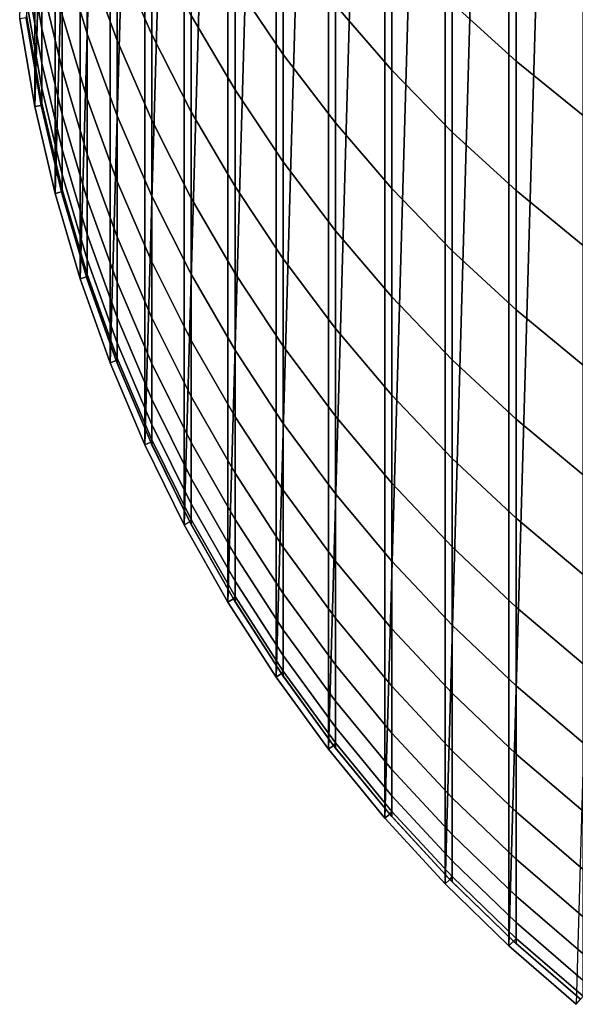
# Model space of a CAD drawing. Header units: metres. Extents: x -28 to 70, y -212 to 27.
# Tile 1 of 220: x -11.88 to -7.6, y -209.29 to -201.71. Entities that reach past the tile are written whole.
import ezdxf

# ---------------------------------------------------------------- set-up
doc = ezdxf.new("R2010")
doc.units = ezdxf.units.M
doc.layers.add('solid_10_261_012_XXX', color=7, linetype='CONTINUOUS')

msp = doc.modelspace()

# ---------------------------------------------------------------- linework, layer by layer
at = {"layer": 'solid_10_261_012_XXX'}
for points in [[(-8.114169, -208.84082, 257.299988), (-7.596059, -190.710236, 257.299988), (-7.053515, -190.29187, 257.299988), (-7.596059, -209.289764, 257.299988)], [(-8.114169, -208.84082, 257.299988), (-8.114169, -191.15918, 257.299988), (-7.596059, -190.710236, 257.299988)], [(-8.605522, -208.363312, 257.299988), (-8.605522, -191.636688, 257.299988), (-8.114169, -191.15918, 257.299988)], [(-8.114169, -208.84082, 257.299988), (-8.605522, -208.363312, 257.299988), (-8.114169, -191.15918, 257.299988)], [(-9.069013, -207.858307, 257.299988), (-9.069013, -192.141693, 257.299988), (-8.605522, -191.636688, 257.299988)], [(-8.605522, -208.363312, 257.299988), (-9.069013, -207.858307, 257.299988), (-8.605522, -191.636688, 257.299988)], [(-9.502837, -207.327759, 257.299988), (-9.502837, -192.672241, 257.299988), (-9.069013, -192.141693, 257.299988)], [(-9.069013, -207.858307, 257.299988), (-9.502837, -207.327759, 257.299988), (-9.069013, -192.141693, 257.299988)], [(-9.905632, -206.773361, 257.299988), (-9.905632, -193.226639, 257.299988), (-9.502837, -192.672241, 257.299988)], [(-9.502837, -207.327759, 257.299988), (-9.905632, -206.773361, 257.299988), (-9.502837, -192.672241, 257.299988)], [(-10.27624, -206.196686, 257.299988), (-10.27624, -193.803314, 257.299988), (-9.905632, -193.226639, 257.299988)], [(-9.905632, -206.773361, 257.299988), (-10.27624, -206.196686, 257.299988), (-9.905632, -193.226639, 257.299988)], [(-10.613143, -205.600098, 257.299988), (-10.613143, -194.399902, 257.299988), (-10.27624, -193.803314, 257.299988)], [(-10.27624, -206.196686, 257.299988), (-10.613143, -205.600098, 257.299988), (-10.27624, -193.803314, 257.299988)], [(-10.915629, -204.984879, 257.299988), (-10.915629, -195.015121, 257.299988), (-10.613143, -194.399902, 257.299988)], [(-10.613143, -205.600098, 257.299988), (-10.915629, -204.984879, 257.299988), (-10.613143, -194.399902, 257.299988)], [(-11.182329, -204.35379, 257.299988), (-11.182329, -195.64621, 257.299988), (-10.915629, -195.015121, 257.299988)], [(-10.915629, -204.984879, 257.299988), (-11.182329, -204.35379, 257.299988), (-10.915629, -195.015121, 257.299988)], [(-11.412696, -203.708145, 257.299988), (-11.412696, -196.291855, 257.299988), (-11.182329, -195.64621, 257.299988)], [(-11.182329, -204.35379, 257.299988), (-11.412696, -203.708145, 257.299988), (-11.182329, -195.64621, 257.299988)], [(-11.605754, -203.050659, 257.299988), (-11.605754, -196.949341, 257.299988), (-11.412696, -196.291855, 257.299988)], [(-11.412696, -203.708145, 257.299988), (-11.605754, -203.050659, 257.299988), (-11.412696, -196.291855, 257.299988)], [(-11.760985, -202.383102, 257.299988), (-11.760985, -197.616898, 257.299988), (-11.605754, -196.949341, 257.299988)], [(-11.605754, -203.050659, 257.299988), (-11.760985, -202.383102, 257.299988), (-11.605754, -196.949341, 257.299988)], [(-11.760985, -202.383102, 257.299988), (-11.877868, -201.707703, 257.299988), (-11.760985, -197.616898, 257.299988)], [(-11.127584, -200.48671, 305.455048), (-11.127584, -201.218262, 302.699768), (-10.860441, -201.82814, 302.852814), (-10.860441, -201.092163, 305.624695)], [(-8.550674, -200.519958, 317.735352), (-8.550674, -201.586945, 314.974579), (-8.059649, -202.032303, 315.13974), (-8.059649, -200.960648, 317.912628)], [(-11.358356, -200.594589, 302.543274), (-11.358356, -201.246567, 299.786133), (-11.127584, -201.874298, 299.925537), (-11.127584, -201.218262, 302.699768)], [(-10.22066, -200.536942, 311.491516), (-10.22066, -201.433365, 308.732605), (-9.850112, -201.981598, 308.902496), (-9.850112, -201.080322, 311.676331)], [(-11.552008, -200.60701, 299.644073), (-11.552008, -201.179794, 296.887695), (-11.358356, -201.822998, 297.012207), (-11.358356, -201.246567, 299.786133)], [(-9.447371, -200.621033, 314.616364), (-9.447371, -201.602783, 311.854004), (-9.013752, -202.102585, 312.023987), (-9.013752, -201.116013, 314.799927)], [(-11.825533, -200.772827, 291.150909), (-11.825533, -201.113556, 288.393158), (-11.707903, -201.782516, 288.466553), (-11.707903, -201.439529, 291.242554)], [(-10.557803, -200.865799, 308.556732), (-10.557803, -201.681946, 305.789948), (-10.22066, -202.254089, 305.950256), (-10.22066, -201.433365, 308.732605)], [(-8.059649, -200.960648, 317.912628), (-8.059649, -202.032303, 315.13974), (-7.542284, -202.450607, 315.294891), (-7.542284, -201.374557, 318.079132)], [(-11.707903, -201.020844, 294.008148), (-11.707903, -201.439529, 291.242554), (-11.552008, -202.09848, 291.333099), (-11.552008, -201.677078, 294.116669)], [(-11.825533, -201.113556, 288.393158), (-11.825533, -201.378845, 285.627106), (-11.707903, -202.049545, 285.68219), (-11.707903, -201.782516, 288.466553)], [(-10.860441, -201.092163, 305.624695), (-10.860441, -201.82814, 302.852814), (-10.557803, -202.422195, 303.001892), (-10.557803, -201.681946, 305.789948)], [(-9.850112, -201.080322, 311.676331), (-9.850112, -201.981598, 308.902496), (-9.447371, -202.508698, 309.065857), (-9.447371, -201.602783, 311.854004)], [(-9.013752, -201.116013, 314.799927), (-9.013752, -202.102585, 312.023987), (-8.550674, -202.57811, 312.185699), (-8.550674, -201.586945, 314.974579)], [(-11.552008, -201.179794, 296.887695), (-11.552008, -201.677078, 294.116669), (-11.358356, -202.323441, 294.223572), (-11.358356, -201.822998, 297.012207)], [(-11.358356, -201.246567, 299.786133), (-11.358356, -201.822998, 297.012207), (-11.127584, -202.454285, 297.13443), (-11.127584, -201.874298, 299.925537)], [(-11.127584, -201.218262, 302.699768), (-11.127584, -201.874298, 299.925537), (-10.860441, -202.488113, 300.061859), (-10.860441, -201.82814, 302.852814)], [(-11.825533, -201.378845, 285.627106), (-11.825533, -201.568466, 282.854858), (-11.707903, -202.240433, 282.891602), (-11.707903, -202.049545, 285.68219)], [(-11.707903, -201.439529, 291.242554), (-11.707903, -201.782516, 288.466553), (-11.552008, -202.443695, 288.539062), (-11.552008, -202.09848, 291.333099)], [(-10.22066, -201.433365, 308.732605), (-10.22066, -202.254089, 305.950256), (-9.850112, -202.806763, 306.105103), (-9.850112, -201.981598, 308.902496)], [(-11.825533, -201.568466, 282.854858), (-11.825533, -201.682297, 280.078461), (-11.707903, -202.355011, 280.096863), (-11.707903, -202.240433, 282.891602)], [(-8.550674, -201.586945, 314.974579), (-8.550674, -202.57811, 312.185699), (-8.059649, -203.027817, 312.338623), (-8.059649, -202.032303, 315.13974)], [(-9.447371, -201.602783, 311.854004), (-9.447371, -202.508698, 309.065857), (-9.013752, -203.01297, 309.222107), (-9.013752, -202.102585, 312.023987)], [(-11.877868, -201.707703, 267.299988), (-11.760985, -202.383102, 267.299988), (-11.711973, -202.373215, 267.299988), (-11.828379, -201.700577, 267.299988)], [(-11.760985, -202.383102, 267.299988), (-11.877868, -201.707703, 267.299988), (-11.877868, -201.707703, 257.299988), (-11.760985, -202.383102, 257.299988)], [(-11.828379, -201.700577, 267.299988), (-11.711973, -202.373215, 267.299988), (-11.825533, -201.720261, 277.299988), (-11.828366, -201.700668, 277.299988)], [(-11.828366, -201.700668, 277.299988), (-11.825533, -201.720261, 277.299988), (-11.825533, -201.682297, 280.078461)], [(-11.825533, -201.682297, 280.078461), (-11.825533, -201.720261, 277.299988), (-11.711987, -202.373154, 277.299988), (-11.707903, -202.355011, 280.096863)], [(-11.711973, -202.373215, 267.299988), (-11.711987, -202.373154, 277.299988), (-11.825533, -201.720261, 277.299988)], [(-11.552008, -201.677078, 294.116669), (-11.552008, -202.09848, 291.333099), (-11.358356, -202.747528, 291.422333), (-11.358356, -202.323441, 294.223572)], [(-10.557803, -201.681946, 305.789948), (-10.557803, -202.422195, 303.001892), (-10.22066, -202.99852, 303.146515), (-10.22066, -202.254089, 305.950256)], [(-11.707903, -201.782516, 288.466553), (-11.707903, -202.049545, 285.68219), (-11.552008, -202.712463, 285.736664), (-11.552008, -202.443695, 288.539062)], [(-11.358356, -201.822998, 297.012207), (-11.358356, -202.323441, 294.223572), (-11.127584, -202.95784, 294.328491), (-11.127584, -202.454285, 297.13443)], [(-11.127584, -201.874298, 299.925537), (-11.127584, -202.454285, 297.13443), (-10.860441, -203.071609, 297.253937), (-10.860441, -202.488113, 300.061859)], [(-10.860441, -201.82814, 302.852814), (-10.860441, -202.488113, 300.061859), (-10.557803, -203.086029, 300.194672), (-10.557803, -202.422195, 303.001892)], [(-9.850112, -201.981598, 308.902496), (-9.850112, -202.806763, 306.105103), (-9.447371, -203.338135, 306.253998), (-9.447371, -202.508698, 309.065857)], [(-8.059649, -202.032303, 315.13974), (-8.059649, -203.027817, 312.338623), (-7.542284, -203.450211, 312.4823), (-7.542284, -202.450607, 315.294891)], [(-11.707903, -202.049545, 285.68219), (-11.707903, -202.240433, 282.891602), (-11.552008, -202.904587, 282.927948), (-11.552008, -202.712463, 285.736664)], [(-11.552008, -202.09848, 291.333099), (-11.552008, -202.443695, 288.539062), (-11.358356, -203.09494, 288.610535), (-11.358356, -202.747528, 291.422333)], [(-9.013752, -202.102585, 312.023987), (-9.013752, -203.01297, 309.222107), (-8.550674, -203.492737, 309.370789), (-8.550674, -202.57811, 312.185699)], [(-11.707903, -202.240433, 282.891602), (-11.707903, -202.355011, 280.096863), (-11.552008, -203.019913, 280.115021), (-11.552008, -202.904587, 282.927948)], [(-10.22066, -202.254089, 305.950256), (-10.22066, -202.99852, 303.146515), (-9.850112, -203.555206, 303.286224), (-9.850112, -202.806763, 306.105103)], [(-11.358356, -202.323441, 294.223572), (-11.358356, -202.747528, 291.422333), (-11.127584, -203.384552, 291.509888), (-11.127584, -202.95784, 294.328491)], [(-11.760985, -202.383102, 267.299988), (-11.605754, -203.050659, 267.299988), (-11.557423, -203.037842, 267.299988), (-11.711973, -202.373215, 267.299988)], [(-11.605754, -203.050659, 267.299988), (-11.760985, -202.383102, 267.299988), (-11.760985, -202.383102, 257.299988), (-11.605754, -203.050659, 257.299988)], [(-11.711987, -202.373154, 277.299988), (-11.707903, -202.393219, 277.299988), (-11.707903, -202.355011, 280.096863)], [(-11.711973, -202.373215, 267.299988), (-11.707903, -202.393219, 277.299988), (-11.711987, -202.373154, 277.299988)], [(-11.711973, -202.373215, 267.299988), (-11.557423, -203.037842, 267.299988), (-11.557405, -203.037903, 277.299988), (-11.707903, -202.393219, 277.299988)], [(-11.707903, -202.355011, 280.096863), (-11.707903, -202.393219, 277.299988), (-11.557405, -203.037903, 277.299988), (-11.552008, -203.019913, 280.115021)], [(-10.557803, -202.422195, 303.001892), (-10.557803, -203.086029, 300.194672), (-10.22066, -203.666077, 300.323486), (-10.22066, -202.99852, 303.146515)], [(-11.552008, -202.443695, 288.539062), (-11.552008, -202.712463, 285.736664), (-11.358356, -203.365417, 285.790283), (-11.358356, -203.09494, 288.610535)], [(-11.127584, -202.454285, 297.13443), (-11.127584, -202.95784, 294.328491), (-10.860441, -203.578186, 294.431122), (-10.860441, -203.071609, 297.253937)], [(-10.860441, -202.488113, 300.061859), (-10.860441, -203.071609, 297.253937), (-10.557803, -203.672928, 297.370331), (-10.557803, -203.086029, 300.194672)], [(-9.447371, -202.508698, 309.065857), (-9.447371, -203.338135, 306.253998), (-9.013752, -203.846481, 306.396423), (-9.013752, -203.01297, 309.222107)], [(-8.550674, -202.57811, 312.185699), (-8.550674, -203.492737, 309.370789), (-8.059649, -203.946442, 309.511383), (-8.059649, -203.027817, 312.338623)], [(-11.552008, -202.712463, 285.736664), (-11.552008, -202.904587, 282.927948), (-11.358356, -203.558762, 282.963715), (-11.358356, -203.365417, 285.790283)], [(-11.358356, -202.747528, 291.422333), (-11.358356, -203.09494, 288.610535), (-11.127584, -203.734116, 288.680664), (-11.127584, -203.384552, 291.509888)], [(-9.850112, -202.806763, 306.105103), (-9.850112, -203.555206, 303.286224), (-9.447371, -204.090454, 303.420532), (-9.447371, -203.338135, 306.253998)], [(-11.552008, -202.904587, 282.927948), (-11.552008, -203.019913, 280.115021), (-11.358356, -203.67482, 280.132904), (-11.358356, -203.558762, 282.963715)], [(-11.557405, -203.037903, 277.299988), (-11.552008, -203.058365, 277.299988), (-11.552008, -203.019913, 280.115021)], [(-11.552008, -203.019913, 280.115021), (-11.552008, -203.058365, 277.299988), (-11.365126, -203.692749, 277.299988), (-11.358356, -203.67482, 280.132904)], [(-11.127584, -202.95784, 294.328491), (-11.127584, -203.384552, 291.509888), (-10.860441, -204.007477, 291.59549), (-10.860441, -203.578186, 294.431122)], [(-10.22066, -202.99852, 303.146515), (-10.22066, -203.666077, 300.323486), (-9.850112, -204.226379, 300.447937), (-9.850112, -203.555206, 303.286224)], [(-9.013752, -203.01297, 309.222107), (-9.013752, -203.846481, 306.396423), (-8.550674, -204.330124, 306.531921), (-8.550674, -203.492737, 309.370789)], [(-8.059649, -203.027817, 312.338623), (-8.059649, -203.946442, 309.511383), (-7.542284, -204.372604, 309.643433), (-7.542284, -203.450211, 312.4823)], [(-11.605754, -203.050659, 267.299988), (-11.412696, -203.708145, 267.299988), (-11.365115, -203.69278, 267.299988), (-11.557423, -203.037842, 267.299988)], [(-11.412696, -203.708145, 267.299988), (-11.605754, -203.050659, 267.299988), (-11.605754, -203.050659, 257.299988), (-11.412696, -203.708145, 257.299988)], [(-11.557423, -203.037842, 267.299988), (-11.365115, -203.69278, 267.299988), (-11.552008, -203.058365, 277.299988), (-11.557405, -203.037903, 277.299988)], [(-11.365115, -203.69278, 267.299988), (-11.365126, -203.692749, 277.299988), (-11.552008, -203.058365, 277.299988)], [(-11.358356, -203.09494, 288.610535), (-11.358356, -203.365417, 285.790283), (-11.127584, -204.006271, 285.842926), (-11.127584, -203.734116, 288.680664)], [(-10.860441, -203.071609, 297.253937), (-10.860441, -203.578186, 294.431122), (-10.557803, -204.182465, 294.531036), (-10.557803, -203.672928, 297.370331)], [(-10.557803, -203.086029, 300.194672), (-10.557803, -203.672928, 297.370331), (-10.22066, -204.256287, 297.483276), (-10.22066, -203.666077, 300.323486)], [(-11.358356, -203.365417, 285.790283), (-11.358356, -203.558762, 282.963715), (-11.127584, -204.200821, 282.99884), (-11.127584, -204.006271, 285.842926)], [(-11.127584, -203.384552, 291.509888), (-11.127584, -203.734116, 288.680664), (-10.860441, -204.359146, 288.749207), (-10.860441, -204.007477, 291.59549)], [(-9.447371, -203.338135, 306.253998), (-9.447371, -204.090454, 303.420532), (-9.013752, -204.602493, 303.549011), (-9.013752, -203.846481, 306.396423)], [(-11.358356, -203.558762, 282.963715), (-11.358356, -203.67482, 280.132904), (-11.127584, -204.317596, 280.150482), (-11.127584, -204.200821, 282.99884)], [(-9.850112, -203.555206, 303.286224), (-9.850112, -204.226379, 300.447937), (-9.447371, -204.765091, 300.567566), (-9.447371, -204.090454, 303.420532)], [(-8.550674, -203.492737, 309.370789), (-8.550674, -204.330124, 306.531921), (-8.059649, -204.787506, 306.660095), (-8.059649, -203.946442, 309.511383)], [(-10.860441, -203.578186, 294.431122), (-10.860441, -204.007477, 291.59549), (-10.557803, -204.614243, 291.678894), (-10.557803, -204.182465, 294.531036)], [(-11.412696, -203.708145, 267.299988), (-11.182329, -204.35379, 267.299988), (-11.135792, -204.33551, 267.299988), (-11.365115, -203.69278, 267.299988)], [(-11.182329, -204.35379, 267.299988), (-11.412696, -203.708145, 267.299988), (-11.412696, -203.708145, 257.299988), (-11.182329, -204.35379, 257.299988)], [(-11.365126, -203.692749, 277.299988), (-11.358356, -203.713516, 277.299988), (-11.358356, -203.67482, 280.132904)], [(-11.365115, -203.69278, 267.299988), (-11.135792, -204.33551, 267.299988), (-11.358356, -203.713516, 277.299988), (-11.365126, -203.692749, 277.299988)], [(-11.358356, -203.67482, 280.132904), (-11.358356, -203.713516, 277.299988), (-11.135776, -204.335556, 277.299988), (-11.127584, -204.317596, 280.150482)], [(-10.557803, -203.672928, 297.370331), (-10.557803, -204.182465, 294.531036), (-10.22066, -204.768677, 294.628021), (-10.22066, -204.256287, 297.483276)], [(-10.22066, -203.666077, 300.323486), (-10.22066, -204.256287, 297.483276), (-9.850112, -204.819763, 297.592377), (-9.850112, -204.226379, 300.447937)], [(-11.135792, -204.33551, 267.299988), (-11.135776, -204.335556, 277.299988), (-11.358356, -203.713516, 277.299988)], [(-11.127584, -203.734116, 288.680664), (-11.127584, -204.006271, 285.842926), (-10.860441, -204.632935, 285.894409), (-10.860441, -204.359146, 288.749207)], [(-9.013752, -203.846481, 306.396423), (-9.013752, -204.602493, 303.549011), (-8.550674, -205.089661, 303.671265), (-8.550674, -204.330124, 306.531921)], [(-11.127584, -204.006271, 285.842926), (-11.127584, -204.200821, 282.99884), (-10.860441, -204.828659, 283.033173), (-10.860441, -204.632935, 285.894409)], [(-10.860441, -204.007477, 291.59549), (-10.860441, -204.359146, 288.749207), (-10.557803, -204.967972, 288.81601), (-10.557803, -204.614243, 291.678894)], [(-8.059649, -203.946442, 309.511383), (-8.059649, -204.787506, 306.660095), (-7.542284, -205.217117, 306.780457), (-7.542284, -204.372604, 309.643433)], [(-9.447371, -204.090454, 303.420532), (-9.447371, -204.765091, 300.567566), (-9.013752, -205.280441, 300.682037), (-9.013752, -204.602493, 303.549011)], [(-11.127584, -204.200821, 282.99884), (-11.127584, -204.317596, 280.150482), (-10.860441, -204.946136, 280.167664), (-10.860441, -204.828659, 283.033173)], [(-10.557803, -204.182465, 294.531036), (-10.557803, -204.614243, 291.678894), (-10.22066, -205.202896, 291.759796), (-10.22066, -204.768677, 294.628021)], [(-9.850112, -204.226379, 300.447937), (-9.850112, -204.819763, 297.592377), (-9.447371, -205.361542, 297.697235), (-9.447371, -204.765091, 300.567566)], [(-11.135776, -204.335556, 277.299988), (-11.127584, -204.356537, 277.299988), (-11.127584, -204.317596, 280.150482)], [(-11.127584, -204.317596, 280.150482), (-11.127584, -204.356537, 277.299988), (-10.870102, -204.964203, 277.299988), (-10.860441, -204.946136, 280.167664)], [(-10.22066, -204.256287, 297.483276), (-10.22066, -204.768677, 294.628021), (-9.850112, -205.334946, 294.721649), (-9.850112, -204.819763, 297.592377)], [(-11.182329, -204.35379, 267.299988), (-10.915629, -204.984879, 267.299988), (-10.870101, -204.964203, 267.299988), (-11.135792, -204.33551, 267.299988)], [(-10.915629, -204.984879, 267.299988), (-11.182329, -204.35379, 267.299988), (-11.182329, -204.35379, 257.299988), (-10.915629, -204.984879, 257.299988)], [(-11.135792, -204.33551, 267.299988), (-10.870101, -204.964203, 267.299988), (-11.127584, -204.356537, 277.299988), (-11.135776, -204.335556, 277.299988)], [(-10.870101, -204.964203, 267.299988), (-10.870102, -204.964203, 277.299988), (-11.127584, -204.356537, 277.299988)], [(-10.860441, -204.359146, 288.749207), (-10.860441, -204.632935, 285.894409), (-10.557803, -205.243362, 285.94455), (-10.557803, -204.967972, 288.81601)], [(-8.550674, -204.330124, 306.531921), (-8.550674, -205.089661, 303.671265), (-8.059649, -205.550369, 303.786865), (-8.059649, -204.787506, 306.660095)], [(-10.557803, -204.614243, 291.678894), (-10.557803, -204.967972, 288.81601), (-10.22066, -205.558609, 288.880829), (-10.22066, -205.202896, 291.759796)], [(-9.013752, -204.602493, 303.549011), (-9.013752, -205.280441, 300.682037), (-8.550674, -205.770782, 300.790924), (-8.550674, -205.089661, 303.671265)], [(-10.860441, -204.632935, 285.894409), (-10.860441, -204.828659, 283.033173), (-10.557803, -205.440216, 283.06662), (-10.557803, -205.243362, 285.94455)], [(-10.22066, -204.768677, 294.628021), (-10.22066, -205.202896, 291.759796), (-9.850112, -205.7715, 291.837952), (-9.850112, -205.334946, 294.721649)], [(-9.447371, -204.765091, 300.567566), (-9.447371, -205.361542, 297.697235), (-9.013752, -205.879837, 297.797577), (-9.013752, -205.280441, 300.682037)], [(-10.860441, -204.828659, 283.033173), (-10.860441, -204.946136, 280.167664), (-10.557803, -205.558395, 280.184387), (-10.557803, -205.440216, 283.06662)], [(-9.850112, -204.819763, 297.592377), (-9.850112, -205.334946, 294.721649), (-9.447371, -205.879379, 294.811707), (-9.447371, -205.361542, 297.697235)], [(-8.059649, -204.787506, 306.660095), (-8.059649, -205.550369, 303.786865), (-7.542284, -205.983109, 303.895477), (-7.542284, -205.217117, 306.780457)], [(-10.915629, -204.984879, 267.299988), (-10.613143, -205.600098, 267.299988), (-10.568983, -205.57666, 267.299988), (-10.870101, -204.964203, 267.299988)], [(-10.613143, -205.600098, 267.299988), (-10.915629, -204.984879, 267.299988), (-10.915629, -204.984879, 257.299988), (-10.613143, -205.600098, 257.299988)], [(-10.870102, -204.964203, 277.299988), (-10.860441, -204.985306, 277.299988), (-10.860441, -204.946136, 280.167664)], [(-10.870101, -204.964203, 267.299988), (-10.568983, -205.57666, 267.299988), (-10.860441, -204.985306, 277.299988), (-10.870102, -204.964203, 277.299988)], [(-10.860441, -204.946136, 280.167664), (-10.860441, -204.985306, 277.299988), (-10.568974, -205.576675, 277.299988), (-10.557803, -205.558395, 280.184387)], [(-10.568983, -205.57666, 267.299988), (-10.568974, -205.576675, 277.299988), (-10.860441, -204.985306, 277.299988)], [(-10.557803, -204.967972, 288.81601), (-10.557803, -205.243362, 285.94455), (-10.22066, -205.835556, 285.993195), (-10.22066, -205.558609, 288.880829)], [(-8.550674, -205.089661, 303.671265), (-8.550674, -205.770782, 300.790924), (-8.059649, -206.234467, 300.893921), (-8.059649, -205.550369, 303.786865)], [(-10.22066, -205.202896, 291.759796), (-10.22066, -205.558609, 288.880829), (-9.850112, -206.129135, 288.94342), (-9.850112, -205.7715, 291.837952)], [(-10.557803, -205.243362, 285.94455), (-10.557803, -205.440216, 283.06662), (-10.22066, -206.033524, 283.09906), (-10.22066, -205.835556, 285.993195)], [(-9.013752, -205.280441, 300.682037), (-9.013752, -205.879837, 297.797577), (-8.550674, -206.372955, 297.893066), (-8.550674, -205.770782, 300.790924)], [(-9.850112, -205.334946, 294.721649), (-9.850112, -205.7715, 291.837952), (-9.447371, -206.318207, 291.913086), (-9.447371, -205.879379, 294.811707)], [(-9.447371, -205.361542, 297.697235), (-9.447371, -205.879379, 294.811707), (-9.013752, -206.400223, 294.897858), (-9.013752, -205.879837, 297.797577)], [(-10.557803, -205.440216, 283.06662), (-10.557803, -205.558395, 280.184387), (-10.22066, -206.152359, 280.200623), (-10.22066, -206.033524, 283.09906)], [(-10.613143, -205.600098, 267.299988), (-10.27624, -206.196686, 267.299988), (-10.233381, -206.170929, 267.299988), (-10.568983, -205.57666, 267.299988)], [(-10.27624, -206.196686, 267.299988), (-10.613143, -205.600098, 267.299988), (-10.613143, -205.600098, 257.299988), (-10.27624, -206.196686, 257.299988)], [(-10.568983, -205.57666, 267.299988), (-10.233381, -206.170929, 267.299988), (-10.557803, -205.597794, 277.299988), (-10.568974, -205.576675, 277.299988)], [(-10.568974, -205.576675, 277.299988), (-10.557803, -205.597794, 277.299988), (-10.557803, -205.558395, 280.184387)], [(-10.557803, -205.558395, 280.184387), (-10.557803, -205.597794, 277.299988), (-10.233371, -206.170944, 277.299988), (-10.22066, -206.152359, 280.200623)], [(-10.233381, -206.170929, 267.299988), (-10.233371, -206.170944, 277.299988), (-10.557803, -205.597794, 277.299988)], [(-10.22066, -205.558609, 288.880829), (-10.22066, -205.835556, 285.993195), (-9.850112, -206.407578, 286.040161), (-9.850112, -206.129135, 288.94342)], [(-8.059649, -205.550369, 303.786865), (-8.059649, -206.234467, 300.893921), (-7.542284, -206.670013, 300.990631), (-7.542284, -205.983109, 303.895477)], [(-9.850112, -205.7715, 291.837952), (-9.850112, -206.129135, 288.94342), (-9.447371, -206.677689, 289.003601), (-9.447371, -206.318207, 291.913086)], [(-8.550674, -205.770782, 300.790924), (-8.550674, -206.372955, 297.893066), (-8.059649, -206.839294, 297.983337), (-8.059649, -206.234467, 300.893921)], [(-10.22066, -205.835556, 285.993195), (-10.22066, -206.033524, 283.09906), (-9.850112, -206.606613, 283.130402), (-9.850112, -206.407578, 286.040161)], [(-9.447371, -205.879379, 294.811707), (-9.447371, -206.318207, 291.913086), (-9.013752, -206.841202, 291.984985), (-9.013752, -206.400223, 294.897858)], [(-9.013752, -205.879837, 297.797577), (-9.013752, -206.400223, 294.897858), (-8.550674, -206.895767, 294.979797), (-8.550674, -206.372955, 297.893066)], [(-10.22066, -206.033524, 283.09906), (-10.22066, -206.152359, 280.200623), (-9.850112, -206.726089, 280.216278), (-9.850112, -206.606613, 283.130402)], [(-9.850112, -206.129135, 288.94342), (-9.850112, -206.407578, 286.040161), (-9.447371, -206.957565, 286.085327), (-9.447371, -206.677689, 289.003601)], [(-10.27624, -206.196686, 267.299988), (-9.905632, -206.773361, 267.299988), (-9.864388, -206.745102, 267.299988), (-10.233381, -206.170929, 267.299988)], [(-9.905632, -206.773361, 267.299988), (-10.27624, -206.196686, 267.299988), (-10.27624, -206.196686, 257.299988), (-9.905632, -206.773361, 257.299988)], [(-10.233381, -206.170929, 267.299988), (-9.864388, -206.745102, 267.299988), (-10.22066, -206.191986, 277.299988), (-10.233371, -206.170944, 277.299988)], [(-10.233371, -206.170944, 277.299988), (-10.22066, -206.191986, 277.299988), (-10.22066, -206.152359, 280.200623)], [(-10.22066, -206.152359, 280.200623), (-10.22066, -206.191986, 277.299988), (-9.864389, -206.745102, 277.299988), (-9.850112, -206.726089, 280.216278)], [(-9.864388, -206.745102, 267.299988), (-9.864389, -206.745102, 277.299988), (-10.22066, -206.191986, 277.299988)], [(-8.059649, -206.234467, 300.893921), (-8.059649, -206.839294, 297.983337), (-7.542284, -207.277328, 298.068115), (-7.542284, -206.670013, 300.990631)], [(-9.447371, -206.318207, 291.913086), (-9.447371, -206.677689, 289.003601), (-9.013752, -207.202454, 289.061157), (-9.013752, -206.841202, 291.984985)], [(-9.850112, -206.407578, 286.040161), (-9.850112, -206.606613, 283.130402), (-9.447371, -207.157623, 283.160553), (-9.447371, -206.957565, 286.085327)], [(-9.013752, -206.400223, 294.897858), (-9.013752, -206.841202, 291.984985), (-8.550674, -207.338806, 292.053375), (-8.550674, -206.895767, 294.979797)], [(-8.550674, -206.372955, 297.893066), (-8.550674, -206.895767, 294.979797), (-8.059649, -207.364395, 295.057312), (-8.059649, -206.839294, 297.983337)], [(-9.850112, -206.606613, 283.130402), (-9.850112, -206.726089, 280.216278), (-9.447371, -207.277725, 280.231354), (-9.447371, -207.157623, 283.160553)], [(-9.864389, -206.745102, 277.299988), (-9.850112, -206.76593, 277.299988), (-9.850112, -206.726089, 280.216278)], [(-9.850112, -206.726089, 280.216278), (-9.850112, -206.76593, 277.299988), (-9.463232, -207.297241, 277.299988), (-9.447371, -207.277725, 280.231354)], [(-9.447371, -206.677689, 289.003601), (-9.447371, -206.957565, 286.085327), (-9.013752, -207.483719, 286.128571), (-9.013752, -207.202454, 289.061157)], [(-9.905632, -206.773361, 267.299988), (-9.502837, -207.327759, 267.299988), (-9.46325, -207.297211, 267.299988), (-9.864388, -206.745102, 267.299988)], [(-9.502837, -207.327759, 267.299988), (-9.905632, -206.773361, 267.299988), (-9.905632, -206.773361, 257.299988), (-9.502837, -207.327759, 257.299988)], [(-9.864388, -206.745102, 267.299988), (-9.46325, -207.297211, 267.299988), (-9.850112, -206.76593, 277.299988), (-9.864389, -206.745102, 277.299988)], [(-9.46325, -207.297211, 267.299988), (-9.463232, -207.297241, 277.299988), (-9.850112, -206.76593, 277.299988)], [(-9.013752, -206.841202, 291.984985), (-9.013752, -207.202454, 289.061157), (-8.550674, -207.701736, 289.115936), (-8.550674, -207.338806, 292.053375)], [(-8.059649, -206.839294, 297.983337), (-8.059649, -207.364395, 295.057312), (-7.542284, -207.804565, 295.130127), (-7.542284, -207.277328, 298.068115)], [(-9.447371, -206.957565, 286.085327), (-9.447371, -207.157623, 283.160553), (-9.013752, -207.684753, 283.189362), (-9.013752, -207.483719, 286.128571)], [(-8.550674, -206.895767, 294.979797), (-8.550674, -207.338806, 292.053375), (-8.059649, -207.809372, 292.118042), (-8.059649, -207.364395, 295.057312)], [(-9.447371, -207.157623, 283.160553), (-9.447371, -207.277725, 280.231354), (-9.013752, -207.80545, 280.245789), (-9.013752, -207.684753, 283.189362)], [(-9.013752, -207.202454, 289.061157), (-9.013752, -207.483719, 286.128571), (-8.550674, -207.984299, 286.169678), (-8.550674, -207.701736, 289.115936)], [(-9.502837, -207.327759, 267.299988), (-9.069013, -207.858307, 267.299988), (-9.031193, -207.825607, 267.299988), (-9.46325, -207.297211, 267.299988)], [(-9.069013, -207.858307, 267.299988), (-9.502837, -207.327759, 267.299988), (-9.502837, -207.327759, 257.299988), (-9.069013, -207.858307, 257.299988)], [(-9.46325, -207.297211, 267.299988), (-9.031193, -207.825607, 267.299988), (-9.447371, -207.317764, 277.299988), (-9.463232, -207.297241, 277.299988)], [(-9.463232, -207.297241, 277.299988), (-9.447371, -207.317764, 277.299988), (-9.447371, -207.277725, 280.231354)], [(-9.447371, -207.277725, 280.231354), (-9.447371, -207.317764, 277.299988), (-9.031207, -207.825592, 277.299988), (-9.013752, -207.80545, 280.245789)], [(-9.031193, -207.825607, 267.299988), (-9.031207, -207.825592, 277.299988), (-9.447371, -207.317764, 277.299988)], [(-8.550674, -207.338806, 292.053375), (-8.550674, -207.701736, 289.115936), (-8.059649, -208.173904, 289.167725), (-8.059649, -207.809372, 292.118042)], [(-8.059649, -207.364395, 295.057312), (-8.059649, -207.809372, 292.118042), (-7.542284, -208.251373, 292.178802), (-7.542284, -207.804565, 295.130127)], [(-9.013752, -207.483719, 286.128571), (-9.013752, -207.684753, 283.189362), (-8.550674, -208.186279, 283.216797), (-8.550674, -207.984299, 286.169678)], [(-9.013752, -207.684753, 283.189362), (-9.013752, -207.80545, 280.245789), (-8.550674, -208.307541, 280.259491), (-8.550674, -208.186279, 283.216797)], [(-8.550674, -207.701736, 289.115936), (-8.550674, -207.984299, 286.169678), (-8.059649, -208.457703, 286.208557), (-8.059649, -208.173904, 289.167725)], [(-9.069013, -207.858307, 267.299988), (-8.605522, -208.363312, 267.299988), (-8.569748, -208.328384, 267.299988), (-9.031193, -207.825607, 267.299988)], [(-8.605522, -208.363312, 267.299988), (-9.069013, -207.858307, 267.299988), (-9.069013, -207.858307, 257.299988), (-8.605522, -208.363312, 257.299988)], [(-9.031207, -207.825592, 277.299988), (-9.013752, -207.845688, 277.299988), (-9.013752, -207.80545, 280.245789)], [(-9.031193, -207.825607, 267.299988), (-8.569748, -208.328384, 267.299988), (-9.013752, -207.845688, 277.299988), (-9.031207, -207.825592, 277.299988)], [(-9.013752, -207.80545, 280.245789), (-9.013752, -207.845688, 277.299988), (-8.569725, -208.3284, 277.299988), (-8.550674, -208.307541, 280.259491)], [(-8.569748, -208.328384, 267.299988), (-8.569725, -208.3284, 277.299988), (-9.013752, -207.845688, 277.299988)], [(-8.059649, -207.809372, 292.118042), (-8.059649, -208.173904, 289.167725), (-7.542284, -208.617401, 289.2164), (-7.542284, -208.251373, 292.178802)], [(-8.550674, -207.984299, 286.169678), (-8.550674, -208.186279, 283.216797), (-8.059649, -208.660568, 283.242737), (-8.059649, -208.457703, 286.208557)], [(-8.059649, -208.173904, 289.167725), (-8.059649, -208.457703, 286.208557), (-7.542284, -208.902359, 286.245087), (-7.542284, -208.617401, 289.2164)], [(-8.550674, -208.186279, 283.216797), (-8.550674, -208.307541, 280.259491), (-8.059649, -208.782349, 280.272491), (-8.059649, -208.660568, 283.242737)], [(-8.605522, -208.363312, 267.299988), (-8.114169, -208.84082, 267.299988), (-8.080259, -208.804092, 267.299988), (-8.569748, -208.328384, 267.299988)], [(-8.569748, -208.328384, 267.299988), (-8.080259, -208.804092, 267.299988), (-8.550674, -208.347961, 277.299988), (-8.569725, -208.3284, 277.299988)], [(-8.569725, -208.3284, 277.299988), (-8.550674, -208.347961, 277.299988), (-8.550674, -208.307541, 280.259491)], [(-8.550674, -208.307541, 280.259491), (-8.550674, -208.347961, 277.299988), (-8.08029, -208.804062, 277.299988), (-8.059649, -208.782349, 280.272491)], [(-8.114169, -208.84082, 267.299988), (-8.605522, -208.363312, 267.299988), (-8.605522, -208.363312, 257.299988), (-8.114169, -208.84082, 257.299988)], [(-8.080259, -208.804092, 267.299988), (-8.08029, -208.804062, 277.299988), (-8.550674, -208.347961, 277.299988)], [(-8.059649, -208.457703, 286.208557), (-8.059649, -208.660568, 283.242737), (-7.542284, -209.106064, 283.26709), (-7.542284, -208.902359, 286.245087)], [(-8.059649, -208.660568, 283.242737), (-8.059649, -208.782349, 280.272491), (-7.542284, -209.228348, 280.284668), (-7.542284, -209.106064, 283.26709)], [(-8.08029, -208.804062, 277.299988), (-8.059649, -208.822952, 277.299988), (-8.059649, -208.782349, 280.272491)], [(-8.059649, -208.782349, 280.272491), (-8.059649, -208.822952, 277.299988), (-7.564499, -209.250992, 277.299988), (-7.542284, -209.228348, 280.284668)], [(-8.114169, -208.84082, 267.299988), (-7.596059, -209.289764, 267.299988), (-7.564531, -209.250961, 267.299988), (-8.080259, -208.804092, 267.299988)], [(-7.596059, -209.289764, 267.299988), (-8.114169, -208.84082, 267.299988), (-8.114169, -208.84082, 257.299988), (-7.596059, -209.289764, 257.299988)], [(-8.080259, -208.804092, 267.299988), (-8.059649, -208.822952, 277.299988), (-8.08029, -208.804062, 277.299988)], [(-8.080259, -208.804092, 267.299988), (-7.564531, -209.250961, 267.299988), (-7.564499, -209.250992, 277.299988), (-8.059649, -208.822952, 277.299988)]]:
    msp.add_3dface(points, dxfattribs=at)

doc.saveas('drawing.dxf')
